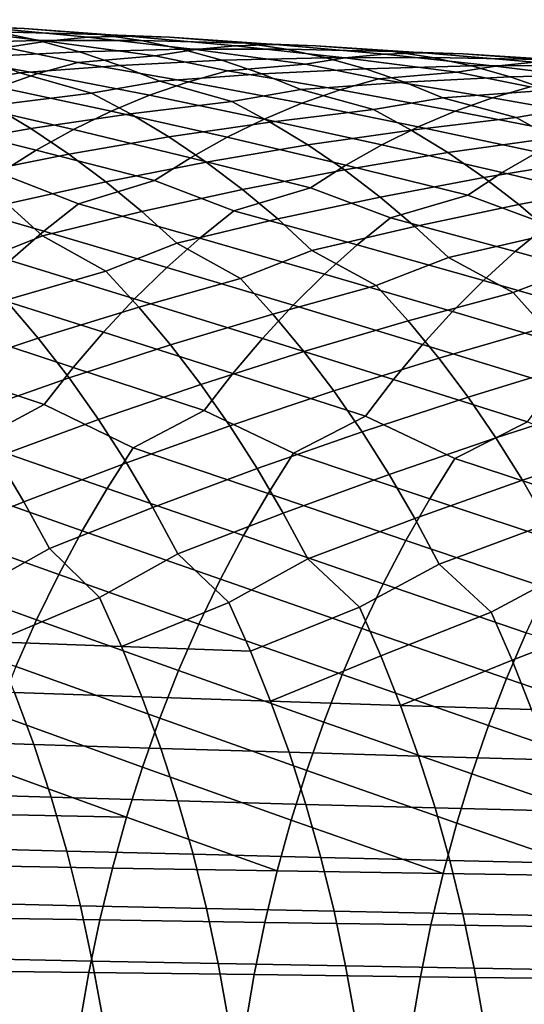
# Model space of a CAD drawing. Header units: metres. Extents: x -166 to 33, y -71 to 34.
# Tile 54 of 256: x -101.32 to -96.13, y 3.02 to 13.15. Entities that reach past the tile are written whole.
import ezdxf

# ---------------------------------------------------------------- set-up
doc = ezdxf.new("R2010")
doc.units = ezdxf.units.M
doc.layers.add('solid_12208131', color=7, linetype='CONTINUOUS')

msp = doc.modelspace()

# ---------------------------------------------------------------- linework, layer by layer
at = {"layer": 'solid_12208131'}
for points in [[(-101.700691, 13.068871, 239.698898), (-101.273544, 13.05609, 239.366135), (-101.978966, 13.086818, 238.426178), (-102.755638, 13.147305, 238.567566)], [(-101.041191, 12.927163, 241.151627), (-100.620354, 12.96603, 240.817017), (-101.700691, 13.068871, 239.698898), (-102.128899, 13.055774, 240.031158)], [(-101.273544, 13.05609, 239.366135), (-100.492271, 12.996055, 239.221664), (-101.550285, 13.022224, 238.097275), (-101.978966, 13.086818, 238.426178)], [(-100.620354, 12.96603, 240.817017), (-100.199821, 12.979324, 240.481216), (-101.273544, 13.05609, 239.366135), (-101.700691, 13.068871, 239.698898)], [(-101.550285, 13.022224, 238.097275), (-101.125214, 12.932353, 237.76976), (-102.156952, 12.907569, 236.639786), (-102.585182, 13.023494, 236.961655)], [(-101.460892, 12.86282, 241.484711), (-101.041191, 12.927163, 241.151627), (-102.128899, 13.055774, 240.031158), (-102.557434, 13.016924, 240.362244)], [(-100.492271, 12.996055, 239.221664), (-100.071236, 12.932196, 238.889191), (-101.125214, 12.932353, 237.76976), (-101.550285, 13.022224, 238.097275)], [(-100.199821, 12.979324, 240.481216), (-99.780342, 12.966921, 240.144928), (-100.492271, 12.996055, 239.221664), (-101.273544, 13.05609, 239.366135)], [(-99.92617, 12.775283, 242.257385), (-99.514122, 12.839474, 241.920837), (-100.620354, 12.96603, 240.817017), (-101.041191, 12.927163, 241.151627)], [(-99.514122, 12.839474, 241.920837), (-99.100945, 12.878366, 241.582748), (-100.199821, 12.979324, 240.481216), (-100.620354, 12.96603, 240.817017)], [(-99.780342, 12.966921, 240.144928), (-98.994339, 12.907369, 239.997086), (-100.071236, 12.932196, 238.889191), (-100.492271, 12.996055, 239.221664)], [(-99.100945, 12.878366, 241.582748), (-98.688072, 12.891863, 241.243454), (-99.780342, 12.966921, 240.144928), (-100.199821, 12.979324, 240.481216)], [(-98.688072, 12.891863, 241.243454), (-98.276215, 12.879837, 240.903687), (-98.994339, 12.907369, 239.997086), (-99.780342, 12.966921, 240.144928)], [(-101.132927, 12.593081, 242.729858), (-100.723114, 12.707552, 242.399506), (-101.460892, 12.86282, 241.484711), (-102.252953, 12.794703, 241.623383)], [(-101.125214, 12.932353, 237.76976), (-100.704506, 12.817517, 237.444336), (-101.733925, 12.766821, 236.320633), (-102.156952, 12.907569, 236.639786)], [(-100.723114, 12.707552, 242.399506), (-99.92617, 12.775283, 242.257385), (-101.041191, 12.927163, 241.151627), (-101.460892, 12.86282, 241.484711)], [(-100.071236, 12.932196, 238.889191), (-99.653732, 12.843231, 238.558136), (-100.704506, 12.817517, 237.444336), (-101.125214, 12.932353, 237.76976)], [(-98.994339, 12.907369, 239.997086), (-98.58091, 12.844237, 239.661087), (-99.653732, 12.843231, 238.558136), (-100.071236, 12.932196, 238.889191)], [(-98.380806, 12.689844, 243.009628), (-97.976387, 12.753896, 242.669662), (-99.100945, 12.878366, 241.582748), (-99.514122, 12.839474, 241.920837)], [(-97.976387, 12.753896, 242.669662), (-97.570854, 12.792824, 242.328125), (-98.688072, 12.891863, 241.243454), (-99.100945, 12.878366, 241.582748)], [(-98.276215, 12.879837, 240.903687), (-97.485382, 12.820801, 240.752213), (-98.58091, 12.844237, 239.661087), (-98.994339, 12.907369, 239.997086)], [(-97.570854, 12.792824, 242.328125), (-97.165619, 12.806527, 241.985397), (-98.276215, 12.879837, 240.903687), (-98.688072, 12.891863, 241.243454)], [(-97.165619, 12.806527, 241.985397), (-96.761391, 12.794878, 241.642181), (-97.485382, 12.820801, 240.752213), (-98.276215, 12.879837, 240.903687)], [(-101.733925, 12.766821, 236.320633), (-101.316841, 12.601561, 236.004868), (-102.01091, 12.480144, 235.062119), (-102.74276, 12.690862, 235.187927)], [(-101.539497, 12.453705, 243.056519), (-101.132927, 12.593081, 242.729858), (-102.252953, 12.794703, 241.623383), (-102.670311, 12.679718, 241.950348)], [(-100.704506, 12.817517, 237.444336), (-100.288895, 12.678024, 237.121658), (-101.316841, 12.601561, 236.004868), (-101.733925, 12.766821, 236.320633)], [(-99.58506, 12.50847, 243.489166), (-99.18277, 12.622446, 243.155457), (-99.92617, 12.775283, 242.257385), (-100.723114, 12.707552, 242.399506)], [(-99.653732, 12.843231, 238.558136), (-99.240509, 12.729467, 238.229187), (-100.288895, 12.678024, 237.121658), (-100.704506, 12.817517, 237.444336)], [(-99.18277, 12.622446, 243.155457), (-98.380806, 12.689844, 243.009628), (-99.514122, 12.839474, 241.920837), (-99.92617, 12.775283, 242.257385)], [(-98.58091, 12.844237, 239.661087), (-98.170952, 12.756166, 239.326538), (-99.240509, 12.729467, 238.229187), (-99.653732, 12.843231, 238.558136)], [(-98.170952, 12.756166, 239.326538), (-97.765198, 12.64346, 238.99411), (-98.832291, 12.59121, 237.90303), (-99.240509, 12.729467, 238.229187)], [(-97.485382, 12.820801, 240.752213), (-97.079559, 12.758389, 240.41272), (-98.170952, 12.756166, 239.326538), (-98.58091, 12.844237, 239.661087)], [(-97.079559, 12.758389, 240.41272), (-96.677139, 12.671201, 240.074707), (-97.765198, 12.64346, 238.99411), (-98.170952, 12.756166, 239.326538)], [(-96.824936, 12.606545, 243.741196), (-96.428139, 12.67047, 243.397858), (-97.570854, 12.792824, 242.328125), (-97.976387, 12.753896, 242.669662)], [(-96.428139, 12.67047, 243.397858), (-96.030251, 12.709442, 243.052917), (-97.165619, 12.806527, 241.985397), (-97.570854, 12.792824, 242.328125)], [(-96.761391, 12.794878, 241.642181), (-95.965645, 12.736393, 241.486771), (-97.079559, 12.758389, 240.41272), (-97.485382, 12.820801, 240.752213)], [(-96.030251, 12.709442, 243.052917), (-95.63266, 12.723356, 242.706787), (-96.761391, 12.794878, 241.642181), (-97.165619, 12.806527, 241.985397)], [(-95.965645, 12.736393, 241.486771), (-95.567429, 12.674692, 241.143829), (-96.677139, 12.671201, 240.074707), (-97.079559, 12.758389, 240.41272)], [(-95.63266, 12.723356, 242.706787), (-95.236076, 12.712085, 242.360153), (-95.965645, 12.736393, 241.486771), (-96.761391, 12.794878, 241.642181)], [(-100.288895, 12.678024, 237.121658), (-99.87912, 12.514181, 236.802414), (-100.580231, 12.392298, 235.876541), (-101.316841, 12.601561, 236.004868)], [(-99.984169, 12.369763, 243.819153), (-99.58506, 12.50847, 243.489166), (-100.723114, 12.707552, 242.399506), (-101.132927, 12.593081, 242.729858)], [(-99.240509, 12.729467, 238.229187), (-98.832291, 12.59121, 237.90303), (-99.87912, 12.514181, 236.802414), (-100.288895, 12.678024, 237.121658)], [(-98.026817, 12.425921, 244.228058), (-97.632027, 12.539426, 243.891037), (-98.380806, 12.689844, 243.009628), (-99.18277, 12.622446, 243.155457)], [(-97.632027, 12.539426, 243.891037), (-96.824936, 12.606545, 243.741196), (-97.976387, 12.753896, 242.669662), (-98.380806, 12.689844, 243.009628)], [(-96.677139, 12.671201, 240.074707), (-96.278847, 12.559536, 239.738846), (-97.364357, 12.506419, 238.664505), (-97.765198, 12.64346, 238.99411)], [(-96.070992, 12.45853, 244.605988), (-95.258682, 12.525427, 244.451859), (-96.428139, 12.67047, 243.397858), (-96.824936, 12.606545, 243.741196)], [(-95.567429, 12.674692, 241.143829), (-95.172562, 12.588374, 240.802399), (-96.278847, 12.559536, 239.738846), (-96.677139, 12.671201, 240.074707)], [(-95.258682, 12.525427, 244.451859), (-94.86953, 12.589238, 244.105179), (-96.030251, 12.709442, 243.052917), (-96.428139, 12.67047, 243.397858)], [(-101.316841, 12.601561, 236.004868), (-100.580231, 12.392298, 235.876541), (-101.603287, 12.265462, 234.757294), (-102.01091, 12.480144, 235.062119)], [(-100.37915, 12.206465, 244.144775), (-99.984169, 12.369763, 243.819153), (-101.132927, 12.593081, 242.729858), (-101.539497, 12.453705, 243.056519)], [(-98.832291, 12.59121, 237.90303), (-98.429794, 12.428761, 237.580338), (-99.137611, 12.306381, 236.67128), (-99.87912, 12.514181, 236.802414)], [(-98.418495, 12.287861, 244.56131), (-98.026817, 12.425921, 244.228058), (-99.18277, 12.622446, 243.155457), (-99.58506, 12.50847, 243.489166)], [(-97.765198, 12.64346, 238.99411), (-97.364357, 12.506419, 238.664505), (-98.429794, 12.428761, 237.580338), (-98.832291, 12.59121, 237.90303)], [(-96.45829, 12.345477, 244.946289), (-96.070992, 12.45853, 244.605988), (-96.824936, 12.606545, 243.741196), (-97.632027, 12.539426, 243.891037)], [(-96.278847, 12.559536, 239.738846), (-95.885391, 12.423691, 239.405838), (-96.969131, 12.345341, 238.338409), (-97.364357, 12.506419, 238.664505)], [(-95.172562, 12.588374, 240.802399), (-94.781754, 12.477734, 240.463135), (-95.885391, 12.423691, 239.405838), (-96.278847, 12.559536, 239.738846)], [(-100.768288, 12.018678, 244.465836), (-100.37915, 12.206465, 244.144775), (-101.539497, 12.453705, 243.056519), (-101.941864, 12.289558, 243.378876)], [(-99.87912, 12.514181, 236.802414), (-99.137611, 12.306381, 236.67128), (-100.179718, 12.179379, 235.568283), (-100.580231, 12.392298, 235.876541)], [(-98.806114, 12.125382, 244.890167), (-98.418495, 12.287861, 244.56131), (-99.58506, 12.50847, 243.489166), (-99.984169, 12.369763, 243.819153)], [(-97.364357, 12.506419, 238.664505), (-96.969131, 12.345341, 238.338409), (-97.683266, 12.222432, 237.446121), (-98.429794, 12.428761, 237.580338)], [(-96.842537, 12.208035, 245.282761), (-96.45829, 12.345477, 244.946289), (-97.632027, 12.539426, 243.891037), (-98.026817, 12.425921, 244.228058)], [(-95.256371, 12.130328, 245.983322), (-94.879578, 12.267175, 245.643631), (-96.070992, 12.45853, 244.605988), (-96.45829, 12.345477, 244.946289)], [(-100.580231, 12.392298, 235.876541), (-100.179718, 12.179379, 235.568283), (-101.204216, 12.027096, 234.457626), (-101.603287, 12.265462, 234.757294)], [(-99.187981, 11.938591, 245.214386), (-98.806114, 12.125382, 244.890167), (-99.984169, 12.369763, 243.819153), (-100.37915, 12.206465, 244.144775)], [(-98.429794, 12.428761, 237.580338), (-97.683266, 12.222432, 237.446121), (-98.744179, 12.095196, 236.359634), (-99.137611, 12.306381, 236.67128)], [(-97.222801, 12.046348, 245.614822), (-96.842537, 12.208035, 245.282761), (-98.026817, 12.425921, 244.228058), (-98.418495, 12.287861, 244.56131)], [(-95.885391, 12.423691, 239.405838), (-95.497444, 12.263958, 239.07637), (-96.217506, 12.14049, 238.200851), (-96.969131, 12.345341, 238.338409)], [(-101.603287, 12.265462, 234.757294), (-101.204216, 12.027096, 234.457626), (-102.211876, 11.849483, 233.340073), (-102.608627, 12.113087, 233.630615)], [(-101.151695, 11.806619, 244.781174), (-100.768288, 12.018678, 244.465836), (-101.941864, 12.289558, 243.378876), (-102.338295, 12.100742, 243.696716)], [(-99.137611, 12.306381, 236.67128), (-98.744179, 12.095196, 236.359634), (-99.787613, 11.94293, 235.265259), (-100.179718, 12.179379, 235.568283)], [(-97.597412, 11.860518, 245.942169), (-97.222801, 12.046348, 245.614822), (-98.418495, 12.287861, 244.56131), (-98.806114, 12.125382, 244.890167)], [(-96.969131, 12.345341, 238.338409), (-96.217506, 12.14049, 238.200851), (-97.296898, 12.012948, 237.131149), (-97.683266, 12.222432, 237.446121)], [(-95.62928, 11.969399, 246.318527), (-95.256371, 12.130328, 245.983322), (-96.45829, 12.345477, 244.946289), (-96.842537, 12.208035, 245.282761)], [(-95.497444, 12.263958, 239.07637), (-94.740685, 12.060592, 238.935165), (-95.838211, 11.932673, 237.882568), (-96.217506, 12.14049, 238.200851)], [(-100.179718, 12.179379, 235.568283), (-99.787613, 11.94293, 235.265259), (-100.814285, 11.765594, 234.163757), (-101.204216, 12.027096, 234.457626)], [(-99.564224, 11.727703, 245.532852), (-99.187981, 11.938591, 245.214386), (-100.37915, 12.206465, 244.144775), (-100.768288, 12.018678, 244.465836)], [(-97.683266, 12.222432, 237.446121), (-97.296898, 12.012948, 237.131149), (-98.359001, 11.860628, 236.053284), (-98.744179, 12.095196, 236.359634)], [(-95.996628, 11.7845, 246.648972), (-95.62928, 11.969399, 246.318527), (-96.842537, 12.208035, 245.282761), (-97.222801, 12.046348, 245.614822)], [(-101.528648, 11.570681, 245.090195), (-101.151695, 11.806619, 244.781174), (-102.338295, 12.100742, 243.696716), (-102.728905, 11.887474, 244.008911)], [(-98.744179, 12.095196, 236.359634), (-98.359001, 11.860628, 236.053284), (-99.40448, 11.683495, 234.968094), (-99.787613, 11.94293, 235.265259)], [(-97.966515, 11.650765, 246.263702), (-97.597412, 11.860518, 245.942169), (-98.806114, 12.125382, 244.890167), (-99.187981, 11.938591, 245.214386)], [(-96.217506, 12.14049, 238.200851), (-95.838211, 11.932673, 237.882568), (-96.91864, 11.780228, 236.821518), (-97.296898, 12.012948, 237.131149)], [(-101.204216, 12.027096, 234.457626), (-100.814285, 11.765594, 234.163757), (-101.825005, 11.5633, 233.055832), (-102.211876, 11.849483, 233.340073)], [(-99.934135, 11.493111, 245.84491), (-99.564224, 11.727703, 245.532852), (-100.768288, 12.018678, 244.465836), (-101.151695, 11.806619, 244.781174)], [(-97.296898, 12.012948, 237.131149), (-96.91864, 11.780228, 236.821518), (-97.982635, 11.603219, 235.752869), (-98.359001, 11.860628, 236.053284)], [(-96.358582, 11.575842, 246.973541), (-95.996628, 11.7845, 246.648972), (-97.222801, 12.046348, 245.614822), (-97.597412, 11.860518, 245.942169)], [(-99.787613, 11.94293, 235.265259), (-99.40448, 11.683495, 234.968094), (-100.434067, 11.481658, 233.876266), (-100.814285, 11.765594, 234.163757)], [(-98.329407, 11.417478, 246.578796), (-97.966515, 11.650765, 246.263702), (-99.187981, 11.938591, 245.214386), (-99.564224, 11.727703, 245.532852)], [(-98.359001, 11.860628, 236.053284), (-97.982635, 11.603219, 235.752869), (-99.030876, 11.401765, 234.677383), (-99.40448, 11.683495, 234.968094)], [(-96.714455, 11.343818, 247.291595), (-96.358582, 11.575842, 246.973541), (-97.597412, 11.860518, 245.942169), (-97.966515, 11.650765, 246.263702)], [(-95.838211, 11.932673, 237.882568), (-95.466881, 11.701764, 237.569687), (-96.549034, 11.524806, 236.517899), (-96.91864, 11.780228, 236.821518)], [(-100.814285, 11.765594, 234.163757), (-100.434067, 11.481658, 233.876266), (-101.448555, 11.255234, 232.778503), (-101.825005, 11.5633, 233.055832)], [(-100.716209, 11.255059, 245.954147), (-99.934135, 11.493111, 245.84491), (-101.151695, 11.806619, 244.781174), (-101.528648, 11.570681, 245.090195)], [(-96.91864, 11.780228, 236.821518), (-96.549034, 11.524806, 236.517899), (-97.615623, 11.323654, 235.458984), (-97.982635, 11.603219, 235.752869)], [(-95.089294, 11.272167, 247.983124), (-94.740456, 11.502972, 247.662125), (-95.996628, 11.7845, 246.648972), (-96.358582, 11.575842, 246.973541)], [(-99.40448, 11.683495, 234.968094), (-99.030876, 11.401765, 234.677383), (-100.064072, 11.175979, 233.595749), (-100.434067, 11.481658, 233.876266)], [(-99.117538, 11.180871, 246.691772), (-98.329407, 11.417478, 246.578796), (-99.564224, 11.727703, 245.532852), (-99.934135, 11.493111, 245.84491)], [(-97.508789, 11.108576, 247.408646), (-96.714455, 11.343818, 247.291595), (-97.966515, 11.650765, 246.263702), (-98.329407, 11.417478, 246.578796)], [(-95.466881, 11.701764, 237.569687), (-95.10405, 11.44829, 237.262878), (-96.188614, 11.247362, 236.220856), (-96.549034, 11.524806, 236.517899)], [(-101.07283, 10.974315, 246.251068), (-100.716209, 11.255059, 245.954147), (-101.528648, 11.570681, 245.090195), (-102.304825, 11.331106, 245.195938)], [(-97.982635, 11.603219, 235.752869), (-97.615623, 11.323654, 235.458984), (-98.667313, 11.098428, 234.393723), (-99.030876, 11.401765, 234.677383)], [(-95.889954, 11.03821, 248.104507), (-95.089294, 11.272167, 247.983124), (-96.358582, 11.575842, 246.973541), (-96.714455, 11.343818, 247.291595)], [(-100.434067, 11.481658, 233.876266), (-100.064072, 11.175979, 233.595749), (-101.084206, 10.926044, 232.50798), (-101.448555, 11.255234, 232.778503)], [(-99.467461, 10.901768, 246.991562), (-99.117538, 11.180871, 246.691772), (-99.934135, 11.493111, 245.84491), (-100.716209, 11.255059, 245.954147)], [(-96.549034, 11.524806, 236.517899), (-96.188614, 11.247362, 236.220856), (-97.258476, 11.022614, 235.172226), (-97.615623, 11.323654, 235.458984)], [(-95.10405, 11.44829, 237.262878), (-94.750237, 11.172924, 236.962738), (-95.837875, 10.948572, 235.931046), (-96.188614, 11.247362, 236.220856)], [(-99.030876, 11.401765, 234.677383), (-98.667313, 11.098428, 234.393723), (-99.705986, 10.849308, 233.322159), (-100.064072, 11.175979, 233.595749)], [(-97.852036, 10.831065, 247.711258), (-97.508789, 11.108576, 247.408646), (-98.329407, 11.417478, 246.578796), (-99.117538, 11.180871, 246.691772)], [(-96.226509, 10.762241, 248.409927), (-95.889954, 11.03821, 248.104507), (-96.714455, 11.343818, 247.291595), (-97.508789, 11.108576, 247.408646)], [(-101.419418, 10.671474, 246.540604), (-101.07283, 10.974315, 246.251068), (-102.304825, 11.331106, 245.195938), (-102.668175, 11.048672, 245.489944)], [(-101.448555, 11.255234, 232.778503), (-101.084206, 10.926044, 232.50798), (-101.806259, 10.635983, 231.5914), (-102.449921, 11.004404, 231.674744)], [(-99.807518, 10.600733, 247.283875), (-99.467461, 10.901768, 246.991562), (-100.716209, 11.255059, 245.954147), (-101.07283, 10.974315, 246.251068)], [(-97.615623, 11.323654, 235.458984), (-97.258476, 11.022614, 235.172226), (-98.31546, 10.774226, 234.117096), (-98.667313, 11.098428, 234.393723)], [(-96.188614, 11.247362, 236.220856), (-95.837875, 10.948572, 235.931046), (-96.912834, 10.700833, 234.892593), (-97.258476, 11.022614, 235.172226)], [(-100.064072, 11.175979, 233.595749), (-99.705986, 10.849308, 233.322159), (-100.434967, 10.560156, 232.423004), (-101.084206, 10.926044, 232.50798)], [(-98.185577, 10.531784, 248.006302), (-97.852036, 10.831065, 247.711258), (-99.117538, 11.180871, 246.691772), (-99.467461, 10.901768, 246.991562)], [(-98.667313, 11.098428, 234.393723), (-98.31546, 10.774226, 234.117096), (-99.051018, 10.485929, 233.235291), (-99.705986, 10.849308, 233.322159)], [(-96.553543, 10.464662, 248.707672), (-96.226509, 10.762241, 248.409927), (-97.508789, 11.108576, 247.408646), (-97.852036, 10.831065, 247.711258)], [(-94.911377, 10.399398, 249.387787), (-94.590866, 10.695332, 249.087387), (-95.889954, 11.03821, 248.104507), (-96.226509, 10.762241, 248.409927)], [(-100.138306, 10.278411, 247.56752), (-99.807518, 10.600733, 247.283875), (-101.07283, 10.974315, 246.251068), (-101.419418, 10.671474, 246.540604)], [(-97.258476, 11.022614, 235.172226), (-96.912834, 10.700833, 234.892593), (-97.654625, 10.413334, 234.028076), (-98.31546, 10.774226, 234.117096)], [(-95.837875, 10.948572, 235.931046), (-95.498459, 10.629163, 235.648453), (-96.246025, 10.342405, 234.801178), (-96.912834, 10.700833, 234.892593)], [(-101.084206, 10.926044, 232.50798), (-100.434967, 10.560156, 232.423004), (-101.461533, 10.264282, 231.339508), (-101.806259, 10.635983, 231.5914)], [(-99.705986, 10.849308, 233.322159), (-99.051018, 10.485929, 233.235291), (-100.096123, 10.19128, 232.168198), (-100.434967, 10.560156, 232.423004)], [(-98.510025, 10.211372, 248.292603), (-98.185577, 10.531784, 248.006302), (-99.467461, 10.901768, 246.991562), (-99.807518, 10.600733, 247.283875)], [(-98.31546, 10.774226, 234.117096), (-97.654625, 10.413334, 234.028076), (-98.718048, 10.119824, 232.977585), (-99.051018, 10.485929, 233.235291)], [(-96.871666, 10.146104, 248.996597), (-96.553543, 10.464662, 248.707672), (-97.852036, 10.831065, 247.711258), (-98.185577, 10.531784, 248.006302)], [(-95.22316, 10.082636, 249.679306), (-94.911377, 10.399398, 249.387787), (-96.226509, 10.762241, 248.409927), (-96.553543, 10.464662, 248.707672)], [(-100.459137, 9.935392, 247.841934), (-100.138306, 10.278411, 247.56752), (-101.419418, 10.671474, 246.540604), (-101.756561, 10.347185, 246.821564)], [(-96.912834, 10.700833, 234.892593), (-96.246025, 10.342405, 234.801178), (-97.327499, 10.049946, 233.767517), (-97.654625, 10.413334, 234.028076)], [(-100.434967, 10.560156, 232.423004), (-100.096123, 10.19128, 232.168198), (-101.129852, 9.873351, 231.096634), (-101.461533, 10.264282, 231.339508)], [(-98.824715, 9.870419, 248.56958), (-98.510025, 10.211372, 248.292603), (-99.807518, 10.600733, 247.283875), (-100.138306, 10.278411, 247.56752)], [(-97.180222, 9.807154, 249.276108), (-96.871666, 10.146104, 248.996597), (-98.185577, 10.531784, 248.006302), (-98.510025, 10.211372, 248.292603)], [(-95.498459, 10.629163, 235.648453), (-94.825638, 10.273174, 235.554321), (-95.924736, 9.981676, 234.537796), (-96.246025, 10.342405, 234.801178)], [(-99.051018, 10.485929, 233.235291), (-98.718048, 10.119824, 232.977585), (-99.770103, 9.803293, 231.922485), (-100.096123, 10.19128, 232.168198)], [(-95.525574, 9.745628, 249.961319), (-95.22316, 10.082636, 249.679306), (-96.553543, 10.464662, 248.707672), (-96.871666, 10.146104, 248.996597)], [(-100.76931, 9.572274, 248.106522), (-100.459137, 9.935392, 247.841934), (-101.756561, 10.347185, 246.821564), (-102.083557, 10.002044, 247.093369)], [(-97.654625, 10.413334, 234.028076), (-97.327499, 10.049946, 233.767517), (-98.397667, 9.734724, 232.72908), (-98.718048, 10.119824, 232.977585)], [(-96.246025, 10.342405, 234.801178), (-95.924736, 9.981676, 234.537796), (-97.012733, 9.667673, 233.516251), (-97.327499, 10.049946, 233.767517)], [(-101.461533, 10.264282, 231.339508), (-101.129852, 9.873351, 231.096634), (-102.153206, 9.532263, 230.021118), (-102.476692, 9.944868, 230.251694)], [(-99.12896, 9.509515, 248.836639), (-98.824715, 9.870419, 248.56958), (-100.138306, 10.278411, 247.56752), (-100.459137, 9.935392, 247.841934)], [(-100.096123, 10.19128, 232.168198), (-99.770103, 9.803293, 231.922485), (-100.811798, 9.463861, 230.863312), (-101.129852, 9.873351, 231.096634)], [(-97.478539, 9.4484, 249.545609), (-97.180222, 9.807154, 249.276108), (-98.510025, 10.211372, 248.292603), (-98.824715, 9.870419, 248.56958)], [(-95.817963, 9.388961, 250.233231), (-95.525574, 9.745628, 249.961319), (-96.871666, 10.146104, 248.996597), (-97.180222, 9.807154, 249.276108)], [(-98.718048, 10.119824, 232.977585), (-98.397667, 9.734724, 232.72908), (-99.457474, 9.39686, 231.686447), (-99.770103, 9.803293, 231.922485)], [(-97.327499, 10.049946, 233.767517), (-97.012733, 9.667673, 233.516251), (-98.090439, 9.331288, 232.490356), (-98.397667, 9.734724, 232.72908)], [(-101.068108, 9.189657, 248.360703), (-100.76931, 9.572274, 248.106522), (-102.083557, 10.002044, 247.093369), (-102.399696, 9.636648, 247.355438)], [(-99.422043, 9.129258, 249.093201), (-99.12896, 9.509515, 248.836639), (-100.459137, 9.935392, 247.841934), (-100.76931, 9.572274, 248.106522)], [(-95.924736, 9.981676, 234.537796), (-95.615593, 9.602172, 234.283813), (-96.710884, 9.267173, 233.274887), (-97.012733, 9.667673, 233.516251)], [(-101.129852, 9.873351, 231.096634), (-100.811798, 9.463861, 230.863312), (-101.845772, 9.101758, 229.7995), (-102.153206, 9.532263, 230.021118)], [(-97.765923, 9.070438, 249.80452), (-97.478539, 9.4484, 249.545609), (-98.824715, 9.870419, 248.56958), (-99.12896, 9.509515, 248.836639)], [(-99.770103, 9.803293, 231.922485), (-99.457474, 9.39686, 231.686447), (-100.509552, 9.036582, 230.639084), (-100.811798, 9.463861, 230.863312)], [(-98.397667, 9.734724, 232.72908), (-98.090439, 9.331288, 232.490356), (-99.1604, 8.972743, 231.459656), (-99.457474, 9.39686, 231.686447)], [(-96.09964, 9.013226, 250.494461), (-95.817963, 9.388961, 250.233231), (-97.180222, 9.807154, 249.276108), (-97.478539, 9.4484, 249.545609)], [(-101.790451, 8.803747, 248.405823), (-101.068108, 9.189657, 248.360703), (-102.399696, 9.636648, 247.355438), (-102.704239, 9.251604, 247.607208)], [(-97.012733, 9.667673, 233.516251), (-96.710884, 9.267173, 233.274887), (-97.798515, 8.91027, 232.261017), (-98.090439, 9.331288, 232.490356)], [(-100.152023, 8.745823, 249.141571), (-99.422043, 9.129258, 249.093201), (-100.76931, 9.572274, 248.106522), (-101.068108, 9.189657, 248.360703)], [(-95.615593, 9.602172, 234.283813), (-95.319122, 9.204544, 234.03981), (-96.424095, 8.84919, 233.043045), (-96.710884, 9.267173, 233.274887)], [(-100.811798, 9.463861, 230.863312), (-100.509552, 9.036582, 230.639084), (-101.553551, 8.654175, 229.588074), (-101.845772, 9.101758, 229.7995)], [(-98.503708, 8.68938, 249.85643), (-97.765923, 9.070438, 249.80452), (-99.12896, 9.509515, 248.836639), (-99.422043, 9.129258, 249.093201)], [(-96.845398, 8.634446, 250.550201), (-96.09964, 9.013226, 250.494461), (-97.478539, 9.4484, 249.545609), (-97.765923, 9.070438, 249.80452)], [(-99.457474, 9.39686, 231.686447), (-99.1604, 8.972743, 231.459656), (-100.222267, 8.592326, 230.425186), (-100.509552, 9.036582, 230.639084)], [(-98.090439, 9.331288, 232.490356), (-97.798515, 8.91027, 232.261017), (-98.878029, 8.531751, 231.243301), (-99.1604, 8.972743, 231.459656)], [(-96.710884, 9.267173, 233.274887), (-96.424095, 8.84919, 233.043045), (-97.521034, 8.472474, 232.042252), (-97.798515, 8.91027, 232.261017)], [(-100.420578, 8.328165, 249.375702), (-100.152023, 8.745823, 249.141571), (-101.068108, 9.189657, 248.360703), (-101.790451, 8.803747, 248.405823)], [(-98.767082, 8.274297, 250.092667), (-98.503708, 8.68938, 249.85643), (-99.422043, 9.129258, 249.093201), (-100.152023, 8.745823, 249.141571)], [(-95.319122, 9.204544, 234.03981), (-95.037476, 8.78953, 233.805496), (-96.151497, 8.414524, 232.821884), (-96.424095, 8.84919, 233.043045)], [(-100.509552, 9.036582, 230.639084), (-100.222267, 8.592326, 230.425186), (-101.276535, 8.190463, 229.387451), (-101.553551, 8.654175, 229.588074)], [(-97.103592, 8.221865, 250.788528), (-96.845398, 8.634446, 250.550201), (-97.765923, 9.070438, 249.80452), (-98.503708, 8.68938, 249.85643)], [(-95.429977, 8.170896, 251.463089), (-95.176971, 8.58105, 251.222687), (-96.09964, 9.013226, 250.494461), (-96.845398, 8.634446, 250.550201)], [(-99.1604, 8.972743, 231.459656), (-98.878029, 8.531751, 231.243301), (-99.949928, 8.132039, 230.222214), (-100.222267, 8.592326, 230.425186)], [(-97.798515, 8.91027, 232.261017), (-97.521034, 8.472474, 232.042252), (-98.610336, 8.074821, 231.037994), (-98.878029, 8.531751, 231.243301)], [(-96.424095, 8.84919, 233.043045), (-96.151497, 8.414524, 232.821884), (-97.25798, 8.018835, 231.834656), (-97.521034, 8.472474, 232.042252)], [(-100.676178, 7.893494, 249.597946), (-100.420578, 8.328165, 249.375702), (-101.790451, 8.803747, 248.405823), (-102.064224, 8.383443, 248.637817)], [(-99.017746, 7.842329, 250.316925), (-98.767082, 8.274297, 250.092667), (-100.152023, 8.745823, 249.141571), (-100.420578, 8.328165, 249.375702)], [(-95.037476, 8.78953, 233.805496), (-94.769768, 8.357926, 233.581985), (-95.893059, 7.964104, 232.612015), (-96.151497, 8.414524, 232.821884)], [(-101.553551, 8.654175, 229.588074), (-101.276535, 8.190463, 229.387451), (-102.324013, 7.767604, 228.346756), (-102.589973, 8.250068, 228.533875)], [(-97.349327, 7.792524, 251.014755), (-97.103592, 8.221865, 250.788528), (-98.503708, 8.68938, 249.85643), (-98.767082, 8.274297, 250.092667)], [(-95.670784, 7.744105, 251.691284), (-95.429977, 8.170896, 251.463089), (-96.845398, 8.634446, 250.550201), (-97.103592, 8.221865, 250.788528)], [(-100.222267, 8.592326, 230.425186), (-99.949928, 8.132039, 230.222214), (-101.014999, 7.711582, 229.198074), (-101.276535, 8.190463, 229.387451)], [(-98.878029, 8.531751, 231.243301), (-98.610336, 8.074821, 231.037994), (-99.69278, 7.656674, 230.030594), (-99.949928, 8.132039, 230.222214)], [(-97.521034, 8.472474, 232.042252), (-97.25798, 8.018835, 231.834656), (-98.357574, 7.602902, 230.844177), (-98.610336, 8.074821, 231.037994)], [(-96.151497, 8.414524, 232.821884), (-95.893059, 7.964104, 232.612015), (-97.009583, 7.55029, 231.638641), (-97.25798, 8.018835, 231.834656)], [(-100.91832, 7.442746, 249.807907), (-100.676178, 7.893494, 249.597946), (-102.064224, 8.383443, 248.637817), (-102.324776, 7.945995, 248.858017)], [(-99.255211, 7.394405, 250.528778), (-99.017746, 7.842329, 250.316925), (-100.420578, 8.328165, 249.375702), (-100.676178, 7.893494, 249.597946)], [(-97.58213, 7.347348, 251.2285), (-97.349327, 7.792524, 251.014755), (-98.767082, 8.274297, 250.092667), (-99.017746, 7.842329, 250.316925)], [(-95.898926, 7.301596, 251.906876), (-95.670784, 7.744105, 251.691284), (-97.103592, 8.221865, 250.788528), (-97.349327, 7.792524, 251.014755)], [(-101.276535, 8.190463, 229.387451), (-101.014999, 7.711582, 229.198074), (-101.816025, 7.260361, 228.341278), (-102.324013, 7.767604, 228.346756)], [(-99.949928, 8.132039, 230.222214), (-99.69278, 7.656674, 230.030594), (-100.499794, 7.207872, 229.192291), (-101.014999, 7.711582, 229.198074)], [(-98.610336, 8.074821, 231.037994), (-98.357574, 7.602902, 230.844177), (-99.170227, 7.156445, 230.024246), (-99.69278, 7.656674, 230.030594)], [(-97.25798, 8.018835, 231.834656), (-97.009583, 7.55029, 231.638641), (-97.827522, 7.106101, 230.83699), (-98.357574, 7.602902, 230.844177)], [(-101.1465, 6.97686, 250.005203), (-100.91832, 7.442746, 249.807907), (-102.324776, 7.945995, 248.858017), (-102.571602, 7.492344, 249.06604)], [(-95.893059, 7.964104, 232.612015), (-95.649017, 7.498862, 232.413864), (-96.471893, 7.056863, 231.630386), (-97.009583, 7.55029, 231.638641)], [(-99.478996, 6.93146, 250.727875), (-99.255211, 7.394405, 250.528778), (-100.676178, 7.893494, 249.597946), (-100.91832, 7.442746, 249.807907)], [(-97.801529, 6.887262, 251.429367), (-97.58213, 7.347348, 251.2285), (-99.017746, 7.842329, 250.316925), (-99.255211, 7.394405, 250.528778)], [(-101.014999, 7.711582, 229.198074), (-100.499794, 7.207872, 229.192291), (-101.585663, 6.751093, 228.175613), (-101.816025, 7.260361, 228.341278)], [(-96.11393, 6.844288, 252.109482), (-95.898926, 7.301596, 251.906876), (-97.349327, 7.792524, 251.014755), (-97.58213, 7.347348, 251.2285)], [(-99.69278, 7.656674, 230.030594), (-99.170227, 7.156445, 230.024246), (-100.273315, 6.702361, 229.024658), (-100.499794, 7.207872, 229.192291)], [(-98.357574, 7.602902, 230.844177), (-97.827522, 7.106101, 230.83699), (-98.947617, 6.654616, 229.854675), (-99.170227, 7.156445, 230.024246)], [(-101.359215, 6.496755, 250.189896), (-101.1465, 6.97686, 250.005203), (-102.571602, 7.492344, 249.06604), (-102.804207, 7.023438, 249.26152)], [(-97.009583, 7.55029, 231.638641), (-96.471893, 7.056863, 231.630386), (-97.608757, 6.60788, 230.665512), (-97.827522, 7.106101, 230.83699)], [(-95.649017, 7.498862, 232.413864), (-95.103584, 7.008753, 232.404236), (-96.256966, 6.562172, 231.457016), (-96.471893, 7.056863, 231.630386)], [(-99.687599, 6.454407, 250.91423), (-99.478996, 6.93146, 250.727875), (-100.91832, 7.442746, 249.807907), (-101.1465, 6.97686, 250.005203)], [(-98.006027, 6.413177, 251.617355), (-97.801529, 6.887262, 251.429367), (-99.255211, 7.394405, 250.528778), (-99.478996, 6.93146, 250.727875)], [(-96.314323, 6.373085, 252.299103), (-96.11393, 6.844288, 252.109482), (-97.58213, 7.347348, 251.2285), (-97.801529, 6.887262, 251.429367)], [(-100.499794, 7.207872, 229.192291), (-100.273315, 6.702361, 229.024658), (-101.585663, 6.751093, 228.175613)], [(-99.170227, 7.156445, 230.024246), (-98.947617, 6.654616, 229.854675), (-100.273315, 6.702361, 229.024658)], [(-97.827522, 7.106101, 230.83699), (-97.608757, 6.60788, 230.665512), (-98.741196, 6.14054, 229.697647), (-98.947617, 6.654616, 229.854675)], [(-96.471893, 7.056863, 231.630386), (-96.256966, 6.562172, 231.457016), (-97.405899, 6.097481, 230.506683), (-97.608757, 6.60788, 230.665512)], [(-95.103584, 7.008753, 232.404236), (-94.892487, 6.517515, 232.229004), (-96.057655, 6.055372, 231.296432), (-96.256966, 6.562172, 231.457016)], [(-99.880554, 5.964196, 251.087463), (-99.687599, 6.454407, 250.91423), (-101.1465, 6.97686, 250.005203), (-101.359215, 6.496755, 250.189896)], [(-98.195183, 5.926034, 251.792099), (-98.006027, 6.413177, 251.617355), (-99.478996, 6.93146, 250.727875), (-99.687599, 6.454407, 250.91423)], [(-96.499672, 5.888925, 252.475311), (-96.314323, 6.373085, 252.299103), (-97.801529, 6.887262, 251.429367), (-98.006027, 6.413177, 251.617355)], [(-94.793839, 5.852886, 253.136948), (-94.612312, 6.334154, 252.959259), (-96.11393, 6.844288, 252.109482), (-96.314323, 6.373085, 252.299103)], [(-101.585663, 6.751093, 228.175613), (-100.273315, 6.702361, 229.024658), (-100.063324, 6.184531, 228.869431), (-101.372078, 6.229434, 228.022202)], [(-100.273315, 6.702361, 229.024658), (-98.947617, 6.654616, 229.854675), (-98.741196, 6.14054, 229.697647), (-100.063324, 6.184531, 228.869431)], [(-97.608757, 6.60788, 230.665512), (-97.405899, 6.097481, 230.506683), (-98.741196, 6.14054, 229.697647)], [(-100.058403, 5.461804, 251.246735), (-99.880554, 5.964196, 251.087463), (-101.359215, 6.496755, 250.189896), (-101.555992, 6.003391, 250.361603)], [(-96.256966, 6.562172, 231.457016), (-96.057655, 6.055372, 231.296432), (-97.405899, 6.097481, 230.506683)], [(-98.369514, 5.426805, 251.952759), (-98.195183, 5.926034, 251.792099), (-99.687599, 6.454407, 250.91423), (-99.880554, 5.964196, 251.087463)], [(-96.670502, 5.392767, 252.637344), (-96.499672, 5.888925, 252.475311), (-98.006027, 6.413177, 251.617355), (-98.195183, 5.926034, 251.792099)], [(-94.961166, 5.359711, 253.300323), (-94.793839, 5.852886, 253.136948), (-96.314323, 6.373085, 252.299103), (-96.499672, 5.888925, 252.475311)], [(-102.667259, 6.27523, 227.156113), (-101.372078, 6.229434, 228.022202), (-101.175629, 5.696322, 227.881439), (-102.467506, 5.738145, 227.017044)], [(-101.372078, 6.229434, 228.022202), (-100.063324, 6.184531, 228.869431), (-99.870155, 5.655317, 228.726974), (-101.175629, 5.696322, 227.881439)], [(-100.063324, 6.184531, 228.869431), (-98.741196, 6.14054, 229.697647), (-98.551308, 5.615146, 229.553513), (-99.870155, 5.655317, 228.726974)], [(-98.741196, 6.14054, 229.697647), (-97.405899, 6.097481, 230.506683), (-97.219284, 5.575828, 230.360916), (-98.551308, 5.615146, 229.553513)], [(-97.405899, 6.097481, 230.506683), (-96.057655, 6.055372, 231.296432), (-95.87429, 5.537379, 231.149048), (-97.219284, 5.575828, 230.360916)], [(-100.220688, 4.948187, 251.391647), (-100.058403, 5.461804, 251.246735), (-101.555992, 6.003391, 250.361603), (-101.737358, 5.49775, 250.51947)], [(-98.52861, 4.916435, 252.098923), (-98.369514, 5.426805, 251.952759), (-99.880554, 5.964196, 251.087463), (-100.058403, 5.461804, 251.246735)], [(-96.826401, 4.885555, 252.784775), (-96.670502, 5.392767, 252.637344), (-98.195183, 5.926034, 251.792099), (-98.369514, 5.426805, 251.952759)], [(-95.113861, 4.855563, 253.448975), (-94.961166, 5.359711, 253.300323), (-96.499672, 5.888925, 252.475311), (-96.670502, 5.392767, 252.637344)], [(-102.467506, 5.738145, 227.017044), (-101.175629, 5.696322, 227.881439), (-100.996674, 5.152693, 227.753693), (-102.285561, 5.19048, 226.890854)], [(-101.175629, 5.696322, 227.881439), (-99.870155, 5.655317, 228.726974), (-99.694191, 5.115646, 228.597687), (-100.996674, 5.152693, 227.753693)], [(-99.870155, 5.655317, 228.726974), (-98.551308, 5.615146, 229.553513), (-98.378319, 5.079355, 229.422699), (-99.694191, 5.115646, 228.597687)], [(-98.551308, 5.615146, 229.553513), (-97.219284, 5.575828, 230.360916), (-97.049255, 5.043835, 230.228592), (-98.378319, 5.079355, 229.422699)], [(-97.219284, 5.575828, 230.360916), (-95.87429, 5.537379, 231.149048), (-95.707222, 5.009102, 231.015228), (-97.049255, 5.043835, 230.228592)], [(-101.902847, 4.980796, 250.663086), (-100.220688, 4.948187, 251.391647), (-101.737358, 5.49775, 250.51947)], [(-98.672081, 4.395897, 252.230225), (-98.52861, 4.916435, 252.098923), (-100.058403, 5.461804, 251.246735), (-100.220688, 4.948187, 251.391647)], [(-96.967003, 4.36825, 252.917191), (-96.826401, 4.885555, 252.784775), (-98.369514, 5.426805, 251.952759), (-98.52861, 4.916435, 252.098923)], [(-95.251587, 4.341398, 253.58252), (-95.113861, 4.855563, 253.448975), (-96.670502, 5.392767, 252.637344), (-96.826401, 4.885555, 252.784775)], [(-102.285561, 5.19048, 226.890854), (-100.996674, 5.152693, 227.753693), (-100.836914, 4.599532, 227.638412), (-102.123108, 4.633227, 226.776962)], [(-100.996674, 5.152693, 227.753693), (-99.694191, 5.115646, 228.597687), (-99.537109, 4.566498, 228.481033), (-100.836914, 4.599532, 227.638412)], [(-99.694191, 5.115646, 228.597687), (-98.378319, 5.079355, 229.422699), (-98.223907, 4.53414, 229.304688), (-99.537109, 4.566498, 228.481033)], [(-98.378319, 5.079355, 229.422699), (-97.049255, 5.043835, 230.228592), (-96.897507, 4.50247, 230.109253), (-98.223907, 4.53414, 229.304688)], [(-102.052086, 4.453514, 250.792084), (-100.367043, 4.424323, 251.521805), (-100.220688, 4.948187, 251.391647), (-101.902847, 4.980796, 250.663086)], [(-97.049255, 5.043835, 230.228592), (-95.707222, 5.009102, 231.015228), (-95.558121, 4.471502, 230.894562), (-96.897507, 4.50247, 230.109253)], [(-100.367043, 4.424323, 251.521805), (-98.672081, 4.395897, 252.230225), (-100.220688, 4.948187, 251.391647)], [(-98.672081, 4.395897, 252.230225), (-96.967003, 4.36825, 252.917191), (-98.52861, 4.916435, 252.098923)], [(-96.967003, 4.36825, 252.917191), (-95.251587, 4.341398, 253.58252), (-96.826401, 4.885555, 252.784775)], [(-102.123108, 4.633227, 226.776962), (-100.836914, 4.599532, 227.638412), (-100.696571, 4.037888, 227.535721), (-101.980392, 4.067441, 226.675476)], [(-100.836914, 4.599532, 227.638412), (-99.537109, 4.566498, 228.481033), (-99.399139, 4.008915, 228.377151), (-100.696571, 4.037888, 227.535721)], [(-99.537109, 4.566498, 228.481033), (-98.223907, 4.53414, 229.304688), (-98.088295, 3.980535, 229.199631), (-99.399139, 4.008915, 228.377151)], [(-98.223907, 4.53414, 229.304688), (-96.897507, 4.50247, 230.109253), (-96.764252, 3.952761, 230.003021), (-98.088295, 3.980535, 229.199631)], [(-96.897507, 4.50247, 230.109253), (-95.558121, 4.471502, 230.894562), (-95.427208, 3.925603, 230.78717), (-96.764252, 3.952761, 230.003021)], [(-102.184814, 3.917004, 250.90625), (-100.4972, 3.891302, 251.637009), (-100.367043, 4.424323, 251.521805), (-102.052086, 4.453514, 250.792084)], [(-100.4972, 3.891302, 251.637009), (-98.799698, 3.866273, 252.346451), (-98.672081, 4.395897, 252.230225), (-100.367043, 4.424323, 251.521805)], [(-98.799698, 3.866273, 252.346451), (-97.092064, 3.841929, 253.034424), (-96.967003, 4.36825, 252.917191), (-98.672081, 4.395897, 252.230225)], [(-97.092064, 3.841929, 253.034424), (-95.3741, 3.818284, 253.700745), (-95.251587, 4.341398, 253.58252), (-96.967003, 4.36825, 252.917191)], [(-101.980392, 4.067441, 226.675476), (-100.696571, 4.037888, 227.535721), (-100.574242, 3.468805, 227.446762), (-101.855995, 3.494172, 226.587585)], [(-100.696571, 4.037888, 227.535721), (-99.399139, 4.008915, 228.377151), (-99.278862, 3.443937, 228.28714), (-100.574242, 3.468805, 227.446762)], [(-99.399139, 4.008915, 228.377151), (-98.088295, 3.980535, 229.199631), (-97.97007, 3.419577, 229.108582), (-99.278862, 3.443937, 228.28714)], [(-98.088295, 3.980535, 229.199631), (-96.764252, 3.952761, 230.003021), (-96.648064, 3.395739, 229.91095), (-97.97007, 3.419577, 229.108582)], [(-96.764252, 3.952761, 230.003021), (-95.427208, 3.925603, 230.78717), (-95.313057, 3.37243, 230.694092), (-96.648064, 3.395739, 229.91095)], [(-102.299957, 3.372396, 251.005844), (-100.610115, 3.350248, 251.737488), (-100.4972, 3.891302, 251.637009), (-102.184814, 3.917004, 250.90625)], [(-100.610115, 3.350248, 251.737488), (-98.910385, 3.328679, 252.447815), (-98.799698, 3.866273, 252.346451), (-100.4972, 3.891302, 251.637009)], [(-98.910385, 3.328679, 252.447815), (-97.200539, 3.307699, 253.136642), (-97.092064, 3.841929, 253.034424), (-98.799698, 3.866273, 252.346451)], [(-97.200539, 3.307699, 253.136642), (-95.480354, 3.287321, 253.803818), (-95.3741, 3.818284, 253.700745), (-97.092064, 3.841929, 253.034424)], [(-101.855995, 3.494172, 226.587585), (-100.574242, 3.468805, 227.446762), (-100.469902, 2.893368, 227.371735), (-101.749908, 2.914512, 226.513474)], [(-100.574242, 3.468805, 227.446762), (-99.278862, 3.443937, 228.28714), (-99.17627, 2.872639, 228.211212), (-100.469902, 2.893368, 227.371735)], [(-99.278862, 3.443937, 228.28714), (-97.97007, 3.419577, 229.108582), (-97.869209, 2.852336, 229.031754), (-99.17627, 2.872639, 228.211212)], [(-102.397087, 2.820842, 251.090836), (-100.705353, 2.802302, 251.823212), (-100.610115, 3.350248, 251.737488), (-102.299957, 3.372396, 251.005844)], [(-100.705353, 2.802302, 251.823212), (-99.003731, 2.784246, 252.534271), (-98.910385, 3.328679, 252.447815), (-100.610115, 3.350248, 251.737488)], [(-97.97007, 3.419577, 229.108582), (-96.648064, 3.395739, 229.91095), (-96.548927, 2.832467, 229.833237), (-97.869209, 2.852336, 229.031754)], [(-96.648064, 3.395739, 229.91095), (-95.313057, 3.37243, 230.694092), (-95.215645, 2.813041, 230.615524), (-96.548927, 2.832467, 229.833237)], [(-99.003731, 2.784246, 252.534271), (-97.292, 2.766684, 253.223831), (-97.200539, 3.307699, 253.136642), (-98.910385, 3.328679, 252.447815)], [(-97.292, 2.766684, 253.223831), (-95.569931, 2.749624, 253.891724), (-95.480354, 3.287321, 253.803818), (-97.200539, 3.307699, 253.136642)]]:
    msp.add_3dface(points, dxfattribs=at)

doc.saveas('drawing.dxf')
